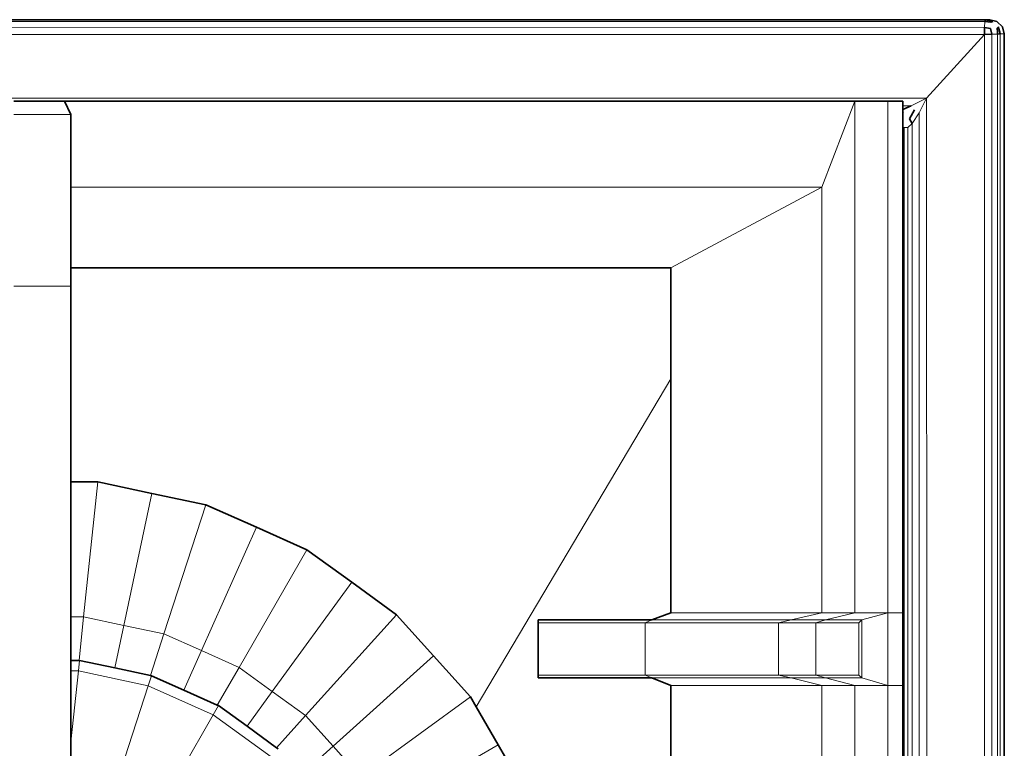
# Model space of a CAD drawing. Header units: inches. Extents: x 0 to 12.9, y 0 to 8.3.
# Tile 19 of 52: x 4.082 to 4.577, y 3.439 to 3.806. Entities that reach past the tile are written whole.
import ezdxf

# ---------------------------------------------------------------- set-up
doc = ezdxf.new("R2010")
doc.units = ezdxf.units.IN
doc.header["$MEASUREMENT"] = 0
doc.layers.add('Default', color=7, linetype='Continuous')

# ---------------------------------------------------------------- blocks, each defined once
blk = doc.blocks.new('MODEL_2')
at = {"lineweight": 0}
for p, q in [((2.51389, 3.80501), (4.56748, 3.80497)), ((4.56748, 3.80497), (4.56726, 3.80207)), ((2.51387, 3.80223), (4.56726, 3.80207)), ((4.56726, 3.80207), (2.51387, 3.80223)), ((4.56726, 3.80207), (4.56741, 3.7984)), ((2.51384, 3.79869), (4.56741, 3.7984)), ((4.56741, 3.7984), (2.51384, 3.79869)), ((4.56741, 3.7984), (4.53819, 3.76644)), ((4.53819, 3.76644), (4.56741, 3.7984)), ((4.56741, 3.7984), (4.56711, 1.96527)), ((4.56711, 1.96527), (4.56741, 3.7984)), ((4.56741, 3.7984), (4.57098, 3.79857)), ((4.57083, 1.96527), (4.57098, 3.79857)), ((4.57098, 3.79857), (4.57083, 1.96527)), ((4.57098, 3.79857), (4.5739, 3.7987)), ((4.57387, 1.96527), (4.5739, 3.7987)), ((4.5739, 3.7987), (4.57387, 1.96527)), ((4.5739, 3.7987), (4.57498, 3.79873)), ((4.57498, 3.79873), (4.57523, 3.79873)), ((4.57523, 1.96527), (4.57523, 3.79873)), ((4.57523, 3.79873), (4.57731, 3.79873)), ((4.57523, 3.79873), (4.57523, 1.96527)), ((4.57731, 3.79873), (4.57731, 1.96527)), ((4.53819, 3.76644), (2.54595, 3.76615)), ((2.54595, 3.76615), (4.53819, 3.76644)), ((4.10439, 3.76495), (4.07896, 3.76495)), ((4.07896, 3.76495), (4.10439, 3.76495)), ((4.5021, 3.76495), (4.10439, 3.76495)), ((4.10439, 3.76495), (4.10767, 3.75825)), ((4.10767, 3.75825), (4.10439, 3.76495)), ((4.10439, 3.76495), (4.5021, 3.76495)), ((4.5021, 3.76495), (4.48542, 3.72155)), ((4.48542, 3.72155), (4.5021, 3.76495)), ((4.51878, 3.76483), (4.5021, 3.76495)), ((4.5021, 3.76495), (4.5021, 3.50721)), ((4.5021, 3.76495), (4.51878, 3.76483)), ((4.5021, 3.50721), (4.5021, 3.76495)), ((4.53819, 3.76644), (4.53051, 3.76254)), ((4.5344, 3.75911), (4.53819, 3.76644)), ((4.5385, 2.27129), (4.53819, 3.76644)), ((4.53819, 3.76644), (4.5385, 2.27129)), ((4.52627, 3.76483), (4.51878, 3.76483)), ((4.51878, 3.50721), (4.51878, 3.76483)), ((4.51878, 3.76483), (4.52627, 3.76483)), ((4.51878, 3.76483), (4.51878, 3.50721)), ((4.52627, 3.76253), (4.52627, 3.76483)), ((4.52627, 3.76483), (4.52627, 3.76253)), ((4.53051, 3.76254), (4.52627, 3.76253)), ((4.52627, 3.76253), (4.52627, 3.76069)), ((4.52627, 3.76069), (4.52627, 3.75896)), ((4.10767, 3.75825), (4.07896, 3.75825)), ((4.07896, 3.75825), (4.10767, 3.75825)), ((4.10767, 3.72155), (4.10767, 3.75825)), ((4.10767, 3.75825), (4.10767, 3.72155)), ((4.52627, 3.75896), (4.52627, 3.7587)), ((4.52627, 3.7587), (4.52627, 3.7566)), ((4.52627, 3.7566), (4.52627, 3.75523)), ((4.52627, 3.75523), (4.52627, 3.75405)), ((4.5309, 3.75364), (4.5344, 3.75911)), ((4.5344, 3.75911), (4.5344, 2.27549)), ((4.5344, 2.27549), (4.5344, 3.75911)), ((4.52627, 3.75405), (4.52627, 3.75174)), ((4.52627, 3.50721), (4.52627, 3.75174)), ((4.52627, 3.75174), (4.52691, 3.75171)), ((4.52627, 3.75174), (4.52627, 3.50721)), ((4.52685, 2.28447), (4.52691, 3.75171)), ((4.52691, 3.75171), (4.52685, 2.28447)), ((4.52691, 3.75171), (4.52876, 3.75171)), ((4.52876, 3.75171), (4.5309, 3.75364)), ((4.52876, 3.75171), (4.52883, 2.28181)), ((4.52883, 2.28181), (4.52876, 3.75171)), ((4.5309, 3.75364), (4.53099, 2.2792)), ((4.53099, 2.2792), (4.5309, 3.75364)), ((4.48542, 3.72155), (4.10767, 3.72155)), ((4.10767, 3.72155), (4.10767, 3.68102)), ((4.10767, 3.72155), (4.48542, 3.72155)), ((4.10767, 3.68102), (4.10767, 3.72155)), ((4.48542, 3.72155), (4.40946, 3.68102)), ((4.40946, 3.68102), (4.48542, 3.72155)), ((4.48542, 3.72155), (4.48542, 3.50721)), ((4.48542, 3.50721), (4.48542, 3.72155)), ((4.10767, 3.68102), (4.10767, 3.67173)), ((4.40946, 3.68102), (4.10767, 3.68102)), ((4.10767, 3.68102), (4.40946, 3.68102)), ((4.10767, 3.67173), (4.10767, 3.68102)), ((4.40946, 3.68102), (4.40946, 3.62517)), ((4.40946, 3.62517), (4.40946, 3.68102)), ((4.10767, 3.67173), (4.07896, 3.67173)), ((4.07896, 3.67173), (4.10767, 3.67173)), ((4.10767, 3.67173), (4.10767, 3.57323)), ((4.10767, 3.57323), (4.10767, 3.67173)), ((4.40946, 3.62517), (4.31162, 3.45997)), ((4.31162, 3.45997), (4.40946, 3.62517)), ((4.40946, 3.62517), (4.40946, 3.50721)), ((4.40946, 3.50721), (4.40946, 3.62517)), ((4.10767, 3.57323), (4.10767, 3.50525)), ((4.1212, 3.57323), (4.10767, 3.57323)), ((4.10767, 3.50525), (4.10767, 3.57323)), ((4.10767, 3.57323), (4.1212, 3.57323)), ((4.11406, 3.50525), (4.1212, 3.57323)), ((4.1212, 3.57323), (4.11406, 3.50525)), ((4.14842, 3.56745), (4.1212, 3.57323)), ((4.1212, 3.57323), (4.14842, 3.56745)), ((4.13428, 3.50095), (4.14842, 3.56745)), ((4.14842, 3.56745), (4.13428, 3.50095)), ((4.17563, 3.56166), (4.14842, 3.56745)), ((4.14842, 3.56745), (4.17563, 3.56166)), ((4.15451, 3.49665), (4.17563, 3.56166)), ((4.17563, 3.56166), (4.15451, 3.49665)), ((4.20105, 3.55035), (4.17563, 3.56166)), ((4.17563, 3.56166), (4.20105, 3.55035)), ((4.20105, 3.55035), (4.1734, 3.48824)), ((4.1734, 3.48824), (4.20105, 3.55035)), ((4.22647, 3.53903), (4.20105, 3.55035)), ((4.20105, 3.55035), (4.22647, 3.53903)), ((4.22647, 3.53903), (4.1923, 3.47983)), ((4.1923, 3.47983), (4.22647, 3.53903)), ((4.24898, 3.52268), (4.22647, 3.53903)), ((4.22647, 3.53903), (4.24898, 3.52268)), ((4.20902, 3.46768), (4.24898, 3.52268)), ((4.24898, 3.52268), (4.20902, 3.46768)), ((4.2715, 3.50632), (4.24898, 3.52268)), ((4.24898, 3.52268), (4.2715, 3.50632)), ((4.10767, 3.50525), (4.10767, 3.48331)), ((4.10767, 3.48331), (4.10767, 3.50525)), ((4.10767, 3.50525), (4.11406, 3.50525)), ((4.11406, 3.50525), (4.10767, 3.50525)), ((4.11176, 3.48331), (4.11406, 3.50525)), ((4.11406, 3.50525), (4.11176, 3.48331)), ((4.11406, 3.50525), (4.13428, 3.50095)), ((4.13428, 3.50095), (4.11406, 3.50525)), ((4.22576, 3.45552), (4.2715, 3.50632)), ((4.2715, 3.50632), (4.22576, 3.45552)), ((4.29012, 3.48564), (4.2715, 3.50632)), ((4.2715, 3.50632), (4.29012, 3.48564)), ((4.40001, 3.50373), (4.34278, 3.50373)), ((4.34278, 3.50373), (4.34283, 3.5023)), ((4.34283, 3.5023), (4.34278, 3.50373)), ((4.34278, 3.50373), (4.40001, 3.50373)), ((4.40001, 3.50373), (4.39666, 3.5023)), ((4.39666, 3.5023), (4.40001, 3.50373)), ((4.40946, 3.50721), (4.40001, 3.50373)), ((4.40001, 3.50373), (4.40946, 3.50721)), ((4.47001, 3.50373), (4.40001, 3.50373)), ((4.40001, 3.50373), (4.47001, 3.50373)), ((4.48542, 3.50721), (4.40946, 3.50721)), ((4.40946, 3.50721), (4.48542, 3.50721)), ((4.46368, 3.5023), (4.47001, 3.50373)), ((4.47001, 3.50373), (4.46368, 3.5023)), ((4.47001, 3.50373), (4.48542, 3.50721)), ((4.48542, 3.50721), (4.47001, 3.50373)), ((4.48738, 3.50373), (4.47001, 3.50373)), ((4.47001, 3.50373), (4.48738, 3.50373)), ((4.48738, 3.50373), (4.4825, 3.5023)), ((4.4825, 3.5023), (4.48738, 3.50373)), ((4.5021, 3.50721), (4.48542, 3.50721)), ((4.48542, 3.50721), (4.5021, 3.50721)), ((4.5021, 3.50721), (4.48738, 3.50373)), ((4.48738, 3.50373), (4.5021, 3.50721)), ((4.50566, 3.50373), (4.48738, 3.50373)), ((4.48738, 3.50373), (4.50566, 3.50373)), ((4.5021, 3.50721), (4.51878, 3.50721)), ((4.51878, 3.50721), (4.5021, 3.50721)), ((4.50566, 3.50373), (4.50404, 3.5023)), ((4.50404, 3.5023), (4.50566, 3.50373)), ((4.50566, 3.50373), (4.51878, 3.50721)), ((4.51878, 3.50721), (4.50566, 3.50373)), ((4.50566, 3.4745), (4.50566, 3.50373)), ((4.50566, 3.50373), (4.50566, 3.4745)), ((4.51878, 3.47066), (4.51878, 3.50721)), ((4.51878, 3.50721), (4.52627, 3.50721)), ((4.51878, 3.50721), (4.51878, 3.47066)), ((4.52627, 3.50721), (4.51878, 3.50721)), ((4.52627, 3.47066), (4.52627, 3.50721)), ((4.52627, 3.50721), (4.52627, 3.47066)), ((4.12973, 3.47954), (4.13428, 3.50095)), ((4.13428, 3.50095), (4.12973, 3.47954)), ((4.15451, 3.49665), (4.13428, 3.50095)), ((4.13428, 3.50095), (4.15451, 3.49665)), ((4.34283, 3.5023), (4.34283, 3.47593)), ((4.34283, 3.47593), (4.34283, 3.5023)), ((4.34283, 3.5023), (4.39666, 3.5023)), ((4.39666, 3.5023), (4.34283, 3.5023)), ((4.39666, 3.5023), (4.39666, 3.47593)), ((4.46368, 3.5023), (4.39666, 3.5023)), ((4.39666, 3.47593), (4.39666, 3.5023)), ((4.39666, 3.5023), (4.46368, 3.5023)), ((4.4825, 3.5023), (4.46368, 3.5023)), ((4.46368, 3.5023), (4.4825, 3.5023)), ((4.46368, 3.47593), (4.46368, 3.5023)), ((4.46368, 3.5023), (4.46368, 3.47593)), ((4.50404, 3.5023), (4.4825, 3.5023)), ((4.4825, 3.5023), (4.4825, 3.47593)), ((4.4825, 3.47593), (4.4825, 3.5023)), ((4.4825, 3.5023), (4.50404, 3.5023)), ((4.50404, 3.5023), (4.50404, 3.47593)), ((4.50404, 3.47593), (4.50404, 3.5023)), ((4.14771, 3.47571), (4.15451, 3.49665)), ((4.15451, 3.49665), (4.14771, 3.47571)), ((4.1734, 3.48824), (4.15451, 3.49665)), ((4.15451, 3.49665), (4.1734, 3.48824)), ((4.1734, 3.48824), (4.16454, 3.46833)), ((4.16454, 3.46833), (4.1734, 3.48824)), ((4.1923, 3.47983), (4.1734, 3.48824)), ((4.1734, 3.48824), (4.1923, 3.47983)), ((4.10767, 3.48331), (4.10767, 3.478)), ((4.11176, 3.48331), (4.10767, 3.48331)), ((4.11143, 3.478), (4.11198, 3.48331)), ((4.11198, 3.48331), (4.11176, 3.48331)), ((4.12973, 3.47954), (4.11198, 3.48331)), ((4.11198, 3.48331), (4.12973, 3.47954)), ((4.2396, 3.44015), (4.29012, 3.48564)), ((4.29012, 3.48564), (4.2396, 3.44015)), ((4.30873, 3.46497), (4.29012, 3.48564)), ((4.29012, 3.48564), (4.30873, 3.46497)), ((4.10767, 3.478), (4.10767, 3.44228)), ((4.10767, 3.44228), (4.11143, 3.478)), ((4.11143, 3.478), (4.10767, 3.44228)), ((4.10767, 3.44228), (4.10767, 3.478)), ((4.10767, 3.478), (4.11143, 3.478)), ((4.11143, 3.478), (4.14654, 3.47054)), ((4.14654, 3.47054), (4.11143, 3.478)), ((4.14771, 3.47571), (4.12973, 3.47954)), ((4.12973, 3.47954), (4.14771, 3.47571)), ((4.1923, 3.47983), (4.18134, 3.46085)), ((4.18134, 3.46085), (4.1923, 3.47983)), ((4.1923, 3.47983), (4.20902, 3.46768)), ((4.20902, 3.46768), (4.1923, 3.47983)), ((4.14819, 3.47561), (4.14654, 3.47054)), ((4.14654, 3.47054), (4.14819, 3.47561)), ((4.14819, 3.47561), (4.14771, 3.47571)), ((4.14771, 3.47571), (4.14819, 3.47561)), ((4.16454, 3.46833), (4.14819, 3.47561)), ((4.14819, 3.47561), (4.16454, 3.46833)), ((4.34283, 3.47593), (4.34278, 3.4745)), ((4.34278, 3.4745), (4.34283, 3.47593)), ((4.34278, 3.4745), (4.40001, 3.4745)), ((4.40001, 3.4745), (4.34278, 3.4745)), ((4.39666, 3.47593), (4.34283, 3.47593)), ((4.34283, 3.47593), (4.39666, 3.47593)), ((4.39666, 3.47593), (4.40001, 3.4745)), ((4.46368, 3.47593), (4.39666, 3.47593)), ((4.39666, 3.47593), (4.46368, 3.47593)), ((4.40001, 3.4745), (4.39666, 3.47593)), ((4.40001, 3.4745), (4.40946, 3.47066)), ((4.47001, 3.4745), (4.40001, 3.4745)), ((4.40001, 3.4745), (4.47001, 3.4745)), ((4.40946, 3.47066), (4.40001, 3.4745)), ((4.4825, 3.47593), (4.46368, 3.47593)), ((4.46368, 3.47593), (4.4825, 3.47593)), ((4.47001, 3.4745), (4.46368, 3.47593)), ((4.46368, 3.47593), (4.47001, 3.4745)), ((4.48738, 3.4745), (4.47001, 3.4745)), ((4.47001, 3.4745), (4.48542, 3.47066)), ((4.48542, 3.47066), (4.47001, 3.4745)), ((4.47001, 3.4745), (4.48738, 3.4745)), ((4.50404, 3.47593), (4.4825, 3.47593)), ((4.4825, 3.47593), (4.48738, 3.4745)), ((4.48738, 3.4745), (4.4825, 3.47593)), ((4.4825, 3.47593), (4.50404, 3.47593)), ((4.5021, 3.47066), (4.48738, 3.4745)), ((4.48738, 3.4745), (4.50566, 3.4745)), ((4.48738, 3.4745), (4.5021, 3.47066)), ((4.50566, 3.4745), (4.48738, 3.4745)), ((4.50404, 3.47593), (4.50566, 3.4745)), ((4.50566, 3.4745), (4.50404, 3.47593)), ((4.51878, 3.47066), (4.50566, 3.4745)), ((4.50566, 3.4745), (4.51878, 3.47066)), ((4.14654, 3.47054), (4.09347, 3.30719)), ((4.09347, 3.30719), (4.14654, 3.47054)), ((4.14654, 3.47054), (4.17934, 3.45593)), ((4.17934, 3.45593), (4.14654, 3.47054)), ((4.18134, 3.46085), (4.16454, 3.46833)), ((4.16454, 3.46833), (4.18134, 3.46085)), ((4.40946, 3.47066), (4.40946, 3.32721)), ((4.48542, 3.47066), (4.40946, 3.47066)), ((4.40946, 3.47066), (4.48542, 3.47066)), ((4.40946, 3.32721), (4.40946, 3.47066)), ((4.48542, 3.32721), (4.48542, 3.47066)), ((4.48542, 3.47066), (4.5021, 3.47066)), ((4.48542, 3.47066), (4.48542, 3.32721)), ((4.5021, 3.47066), (4.48542, 3.47066)), ((4.5021, 3.32721), (4.5021, 3.47066)), ((4.5021, 3.47066), (4.51878, 3.47066)), ((4.5021, 3.47066), (4.5021, 3.32721)), ((4.51878, 3.47066), (4.5021, 3.47066)), ((4.51878, 3.32721), (4.51878, 3.47066)), ((4.51878, 3.47066), (4.52627, 3.47066)), ((4.51878, 3.47066), (4.51878, 3.32721)), ((4.52627, 3.47066), (4.51878, 3.47066)), ((4.52627, 3.32879), (4.52627, 3.47066)), ((4.52627, 3.47066), (4.52627, 3.32879)), ((4.20902, 3.46768), (4.19631, 3.45017)), ((4.19631, 3.45017), (4.20902, 3.46768)), ((4.20902, 3.46768), (4.22576, 3.45552)), ((4.22576, 3.45552), (4.20902, 3.46768)), ((4.25343, 3.42478), (4.30873, 3.46497)), ((4.30873, 3.46497), (4.25343, 3.42478)), ((4.31162, 3.45997), (4.30873, 3.46497)), ((4.30873, 3.46497), (4.31162, 3.45997)), ((4.18202, 3.46055), (4.17934, 3.45593)), ((4.17934, 3.45593), (4.18202, 3.46055)), ((4.18202, 3.46055), (4.18134, 3.46085)), ((4.18134, 3.46085), (4.18202, 3.46055)), ((4.19631, 3.45017), (4.18202, 3.46055)), ((4.18202, 3.46055), (4.19631, 3.45017)), ((4.32264, 3.44087), (4.31162, 3.45997)), ((4.31162, 3.45997), (4.32264, 3.44087)), ((4.17934, 3.45593), (4.09347, 3.30719)), ((4.09347, 3.30719), (4.17934, 3.45593)), ((4.17934, 3.45593), (4.20839, 3.43483)), ((4.20839, 3.43483), (4.17934, 3.45593)), ((4.22576, 3.45552), (4.2112, 3.43935)), ((4.2112, 3.43935), (4.22576, 3.45552)), ((4.22576, 3.45552), (4.2396, 3.44015)), ((4.2396, 3.44015), (4.22576, 3.45552)), ((4.2112, 3.43935), (4.19631, 3.45017)), ((4.19631, 3.45017), (4.2112, 3.43935)), ((4.10767, 3.44228), (4.10767, 3.40485)), ((4.10767, 3.40485), (4.10767, 3.44228)), ((4.21197, 3.43879), (4.2112, 3.43935)), ((4.2112, 3.43935), (4.21197, 3.43879)), ((4.2396, 3.44015), (4.22366, 3.4258)), ((4.22366, 3.4258), (4.2396, 3.44015)), ((4.2396, 3.44015), (4.25343, 3.42478)), ((4.25343, 3.42478), (4.2396, 3.44015)), ((4.26377, 3.40687), (4.32264, 3.44087)), ((4.32264, 3.44087), (4.26377, 3.40687)), ((4.33656, 3.41677), (4.32264, 3.44087)), ((4.32264, 3.44087), (4.33656, 3.41677))]:
    blk.add_line(p, q, dxfattribs=at).dxf.unprotected_set("ltscale", 0)
at = {"lineweight": 35}
for p, q in [((4.56798, 3.80594), (2.5139, 3.80594)), ((4.56798, 3.80594), (4.56748, 3.80497)), ((4.56748, 3.80497), (4.57054, 3.80466)), ((4.57005, 3.80594), (4.56798, 3.80594)), ((4.56798, 3.80594), (4.57153, 3.80502)), ((4.57005, 3.80594), (4.5736, 3.80502)), ((4.57054, 3.80466), (4.57153, 3.80502)), ((4.5736, 3.80502), (4.57638, 3.80225)), ((4.57029, 3.80147), (4.56726, 3.80207)), ((4.56741, 3.7984), (4.56726, 3.80207)), ((4.57098, 3.79857), (4.57029, 3.80147)), ((4.57431, 3.80225), (4.57366, 3.80158)), ((4.57366, 3.80158), (4.57382, 3.79972)), ((4.57382, 3.79972), (4.5739, 3.7987)), ((4.57453, 3.8014), (4.57431, 3.80225)), ((4.57498, 3.7997), (4.57453, 3.8014)), ((4.57498, 3.79873), (4.57498, 3.7997)), ((4.57523, 3.79873), (4.57498, 3.7997)), ((4.57638, 3.80225), (4.57731, 3.79873)), ((4.57098, 3.79857), (4.56741, 3.7984)), ((4.5739, 3.7987), (4.57498, 3.79873)), ((4.57498, 3.79873), (4.57523, 3.79873)), ((4.57731, 3.79873), (4.57731, 1.96527)), ((4.10439, 3.76495), (4.07896, 3.76495)), ((4.10767, 3.75825), (4.10439, 3.76495)), ((4.10439, 3.76495), (4.5021, 3.76495)), ((4.51878, 3.76483), (4.5021, 3.76495)), ((4.52627, 3.76483), (4.51878, 3.76483)), ((4.52627, 3.76253), (4.52627, 3.76483)), ((4.52627, 3.76069), (4.53051, 3.76254)), ((4.52627, 3.76069), (4.52627, 3.76253)), ((4.52627, 3.75896), (4.52627, 3.76069)), ((4.53214, 3.7605), (4.52967, 3.75599)), ((4.10767, 3.72155), (4.10767, 3.75825)), ((4.52656, 3.75883), (4.52627, 3.75896)), ((4.52627, 3.7587), (4.52627, 3.75896)), ((4.52627, 3.7566), (4.52627, 3.7587)), ((4.52627, 3.75523), (4.52627, 3.7566)), ((4.52627, 3.75405), (4.52627, 3.75523)), ((4.5309, 3.75364), (4.52967, 3.75599)), ((4.52627, 3.75174), (4.52627, 3.75405)), ((4.52627, 3.50721), (4.52627, 3.75174)), ((4.10767, 3.68102), (4.10767, 3.72155)), ((4.40946, 3.68102), (4.10767, 3.68102)), ((4.10767, 3.67173), (4.10767, 3.68102)), ((4.40946, 3.68102), (4.40946, 3.62517)), ((4.10767, 3.57323), (4.10767, 3.67173)), ((4.40946, 3.62517), (4.40946, 3.50721)), ((4.10767, 3.57323), (4.1212, 3.57323)), ((4.10767, 3.50525), (4.10767, 3.57323)), ((4.1212, 3.57323), (4.14842, 3.56745)), ((4.14842, 3.56745), (4.17563, 3.56166)), ((4.17563, 3.56166), (4.20105, 3.55035)), ((4.20105, 3.55035), (4.22647, 3.53903)), ((4.22647, 3.53903), (4.24898, 3.52268)), ((4.24898, 3.52268), (4.2715, 3.50632)), ((4.10767, 3.48331), (4.10767, 3.50525)), ((4.2715, 3.50632), (4.29012, 3.48564)), ((4.34278, 3.50373), (4.34283, 3.5023)), ((4.40001, 3.50373), (4.34278, 3.50373)), ((4.40946, 3.50721), (4.40001, 3.50373)), ((4.52627, 3.50721), (4.52627, 3.47066)), ((4.34283, 3.5023), (4.34283, 3.47593)), ((4.11176, 3.48331), (4.10767, 3.48331)), ((4.10767, 3.478), (4.10767, 3.48331)), ((4.11198, 3.48331), (4.11176, 3.48331)), ((4.12973, 3.47954), (4.11198, 3.48331)), ((4.29012, 3.48564), (4.30873, 3.46497)), ((4.10767, 3.44228), (4.10767, 3.478)), ((4.14771, 3.47571), (4.12973, 3.47954)), ((4.14819, 3.47561), (4.14771, 3.47571)), ((4.16454, 3.46833), (4.14819, 3.47561)), ((4.34283, 3.47593), (4.34278, 3.4745)), ((4.34278, 3.4745), (4.40001, 3.4745)), ((4.40946, 3.47066), (4.40001, 3.4745)), ((4.18134, 3.46085), (4.16454, 3.46833)), ((4.40946, 3.32721), (4.40946, 3.47066)), ((4.52627, 3.47066), (4.52627, 3.32879)), ((4.30873, 3.46497), (4.31162, 3.45997)), ((4.18202, 3.46055), (4.18134, 3.46085)), ((4.19631, 3.45017), (4.18202, 3.46055)), ((4.31162, 3.45997), (4.32264, 3.44087)), ((4.2112, 3.43935), (4.19631, 3.45017)), ((4.10767, 3.44228), (4.10767, 3.40485)), ((4.21197, 3.43879), (4.2112, 3.43935)), ((4.32264, 3.44087), (4.33656, 3.41677))]:
    blk.add_line(p, q, dxfattribs=at)
blk = doc.blocks.new('Page 1')
at = {"layer": 'Default'}
blk.add_blockref('MODEL_2', (0, 0), dxfattribs=at)

msp = doc.modelspace()

# ---------------------------------------------------------------- block references
msp.add_blockref('Page 1', (0, 0))

doc.saveas('drawing.dxf')
